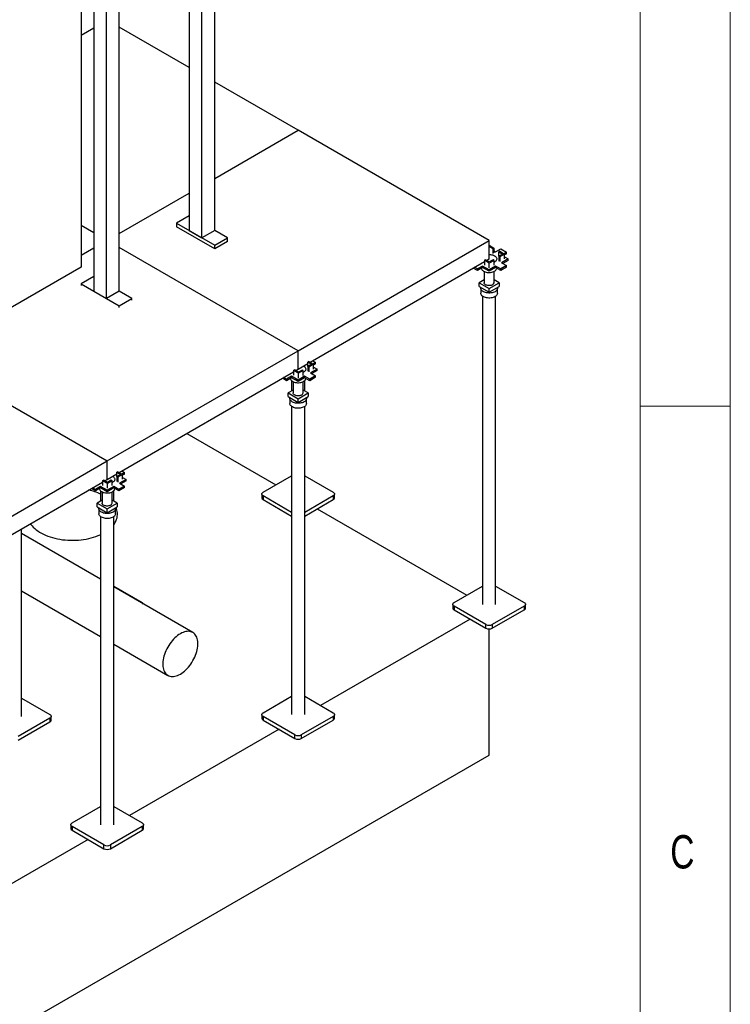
# Model space of a CAD drawing. Header units: millimetres. Extents: x 5 to 589, y 5 to 415.
# Tile 65 of 66: x 550 to 589, y 277 to 331. Entities that reach past the tile are written whole.
import ezdxf

# ---------------------------------------------------------------- set-up
doc = ezdxf.new("R2010")
doc.units = ezdxf.units.MM
doc.layers.add('NOTES', color=6, linetype='Continuous')
doc.layers.add('TRAIT-FORT', color=4, linetype='Continuous', lineweight=25)
doc.styles.add('SLDTEXTSTYLE0', font='TXT', dxfattribs={"width": 0.75})

msp = doc.modelspace()

# ---------------------------------------------------------------- linework, layer by layer
at = {"color": 7, "linetype": 'Continuous', "lineweight": 18}
for p, q in [((589, 5), (589, 415)), ((584, 10), (584, 410)), ((589, 310), (584, 310))]:
    msp.add_line(p, q, dxfattribs=at)
at = {"layer": 'TRAIT-FORT', "color": 4, "linetype": 'Continuous', "lineweight": 25}
for p, q in [((560.36572, 319.7492), (560.36572, 360.99528)), ((559.65861, 319.341), (559.65861, 360.58707)), ((558.9515, 359.36233), (558.9515, 319.7492)), ((553.6482, 357.93375), (553.6482, 316.38533)), ((555.06242, 316.38533), (555.06242, 357.93375)), ((554.35531, 315.97713), (554.35531, 357.52554)), ((552.9436, 353.7731), (552.9436, 317.71782)), ((552.9436, 330.60691), (553.6482, 331.01367)), ((558.9515, 328.81219), (555.06242, 331.05731)), ((564.99971, 325.32063), (560.36572, 327.99578)), ((560.36572, 322.64548), (564.99971, 325.32063)), ((575.60632, 319.19757), (564.99971, 325.32063)), ((555.06242, 319.58395), (558.9515, 321.82907)), ((558.9515, 320.56561), (558.2444, 320.1574)), ((553.6482, 319.6276), (552.9436, 320.03436)), ((558.2444, 320.1574), (560.36572, 318.93279)), ((558.2444, 320.1574), (558.2444, 319.95327)), ((560.36572, 318.72866), (558.2444, 319.95327)), ((558.9515, 319.7492), (559.65861, 319.341)), ((560.36572, 319.7492), (559.65861, 319.341)), ((561.07282, 319.341), (560.36572, 319.7492)), ((560.36572, 318.93279), (561.07282, 319.341)), ((561.07282, 319.13686), (560.36572, 318.72866)), ((560.36572, 318.72866), (560.36572, 318.93279)), ((561.07282, 319.13686), (561.07282, 319.341)), ((564.99971, 313.07451), (575.60632, 319.19757)), ((575.60632, 318.1769), (575.60632, 319.19757)), ((575.60632, 318.93265), (575.86929, 318.78084)), ((553.6482, 318.76754), (552.9436, 318.36079)), ((564.99971, 313.07451), (555.06242, 318.81119)), ((575.60632, 318.87142), (575.81626, 318.75022)), ((575.86929, 318.78084), (575.81626, 318.75022)), ((575.81626, 318.75022), (575.81626, 318.48485)), ((575.86929, 318.78084), (575.86929, 318.51546)), ((575.86929, 318.63025), (575.96871, 318.57285)), ((575.96871, 318.57285), (576.25155, 318.73614)), ((576.36073, 318.44864), (576.13976, 318.32108)), ((576.20382, 318.60045), (576.15079, 318.56984)), ((576.15079, 318.56984), (576.36073, 318.44864)), ((576.15079, 318.32744), (576.15079, 318.56984)), ((576.4668, 318.44864), (576.19279, 318.29046)), ((576.20382, 318.60045), (576.4668, 318.44864)), ((576.25155, 318.73614), (576.57505, 318.54938)), ((576.57505, 318.54938), (576.43367, 318.46776)), ((576.57505, 318.46773), (576.4668, 318.40523)), ((576.4668, 318.18326), (576.4668, 318.44864)), ((576.57505, 318.46773), (576.57505, 318.54938)), ((565.66532, 312.43808), (575.34334, 318.02508)), ((575.34334, 318.10371), (575.39638, 318.13432)), ((575.61735, 317.94553), (575.34334, 318.10371)), ((575.34334, 318.10371), (575.34334, 317.83833)), ((575.61735, 318.00676), (575.39638, 318.13432)), ((575.46447, 318.09501), (575.60632, 318.1769)), ((575.82729, 318.12795), (575.61735, 318.00676)), ((575.88032, 318.09734), (575.61735, 317.94553)), ((575.61735, 317.68015), (575.61735, 317.94553)), ((575.88032, 318.09734), (575.82729, 318.12795)), ((575.88032, 317.83196), (575.88032, 318.09734)), ((575.90684, 318.00341), (575.88032, 317.98935)), ((576.19279, 318.29046), (576.13976, 318.32108)), ((576.13976, 318.32108), (576.13976, 318.0557)), ((576.19279, 318.29046), (576.19279, 318.02508)), ((576.57505, 317.80441), (576.25155, 317.61766)), ((576.6546, 318.1769), (576.29221, 317.96769)), ((576.29221, 317.96769), (576.57505, 317.80441)), ((576.6546, 318.09524), (576.36293, 317.92686)), ((576.4668, 318.28531), (576.6546, 318.1769)), ((576.57505, 317.72276), (576.57505, 317.80441)), ((576.6546, 318.09524), (576.6546, 318.1769)), ((552.9436, 317.71782), (518.19836, 297.65983)), ((574.96108, 317.536), (574.72861, 317.67021)), ((574.96108, 317.61766), (574.79933, 317.71103)), ((575.24392, 317.78094), (574.96108, 317.61766)), ((575.24392, 317.69928), (574.96108, 317.536)), ((574.96108, 317.536), (574.96108, 317.61766)), ((575.60632, 317.57173), (575.24392, 317.78094)), ((575.24392, 317.69928), (575.24392, 317.78094)), ((575.60632, 317.49008), (575.24392, 317.69928)), ((575.33132, 317.4795), (575.33132, 316.85182)), ((575.33132, 317.4795), (575.33132, 316.85182)), ((575.33132, 317.4795), (575.33132, 316.85182)), ((575.96871, 317.78094), (575.60632, 317.57173)), ((575.96871, 317.69928), (575.60632, 317.49008)), ((575.60632, 317.49008), (575.60632, 317.57173)), ((575.88132, 316.85182), (575.88132, 317.4795)), ((575.88132, 316.85182), (575.88132, 317.4795)), ((575.88132, 316.85182), (575.88132, 317.4795)), ((576.25155, 317.61766), (575.96871, 317.78094)), ((575.96871, 317.69928), (575.96871, 317.78094)), ((576.25155, 317.536), (575.96871, 317.69928)), ((576.57505, 317.72276), (576.25155, 317.536)), ((576.25155, 317.536), (576.25155, 317.61766)), ((553.6482, 317.20174), (552.9411, 316.79353)), ((552.9411, 316.79353), (552.9411, 316.69837)), ((552.9411, 316.79353), (555.06242, 315.56892)), ((575.33132, 317.01453), (575.04947, 316.85182)), ((575.04947, 316.85182), (575.60632, 316.53036)), ((575.04947, 316.64769), (575.04947, 316.85182)), ((575.60632, 316.53036), (576.16316, 316.85182)), ((576.16316, 316.85182), (575.88132, 317.01453)), ((576.16316, 316.85182), (576.16316, 316.64769)), ((553.6482, 316.38533), (554.35531, 315.97713)), ((555.06242, 316.38533), (554.35531, 315.97713)), ((555.76952, 315.97713), (555.06242, 316.38533)), ((575.04947, 316.64769), (575.60632, 316.32622)), ((575.14382, 316.54562), (575.14382, 316.27003)), ((575.14382, 316.54562), (575.14382, 316.27003)), ((575.14382, 316.54562), (575.14382, 316.27003)), ((575.60632, 316.32622), (576.16316, 316.64769)), ((575.60632, 316.32622), (575.60632, 316.53036)), ((576.06882, 316.27003), (576.06882, 316.54562)), ((576.06882, 316.27003), (576.06882, 316.54562)), ((576.06882, 316.27003), (576.06882, 316.54562)), ((555.06242, 315.56892), (555.76952, 315.97713)), ((555.76952, 315.88196), (555.76952, 315.97713)), ((575.24382, 316.10422), (575.24382, 298.98819)), ((575.24382, 316.10422), (575.24382, 298.98819)), ((575.24382, 316.10422), (575.24382, 298.98819)), ((575.96882, 298.98819), (575.96882, 316.10422)), ((575.96882, 298.98819), (575.96882, 316.10422)), ((575.96882, 298.98819), (575.96882, 316.10422)), ((555.06242, 315.47376), (555.06242, 315.56892)), ((554.39311, 306.95145), (564.99971, 313.07451)), ((564.99971, 312.05383), (564.99971, 313.07451)), ((564.99971, 312.05383), (565.54419, 312.36815)), ((565.75413, 312.32558), (565.53316, 312.19801)), ((565.59722, 312.47739), (565.54419, 312.44677)), ((565.54419, 312.44677), (565.75413, 312.32558)), ((565.54419, 312.20438), (565.54419, 312.44677)), ((565.86019, 312.32558), (565.58619, 312.1674)), ((565.59722, 312.47739), (565.86019, 312.32558)), ((565.8067, 312.5197), (565.96845, 312.42632)), ((565.96845, 312.42632), (565.82707, 312.3447)), ((565.96845, 312.34467), (565.86019, 312.28217)), ((565.86019, 312.0602), (565.86019, 312.32558)), ((565.96845, 312.34467), (565.96845, 312.42632)), ((555.05871, 306.31502), (564.73674, 311.90202)), ((564.73674, 311.98065), (564.78977, 312.01126)), ((564.73674, 311.98065), (564.73674, 311.71527)), ((565.01075, 311.82247), (564.73674, 311.98065)), ((565.01075, 311.8837), (564.78977, 312.01126)), ((564.85787, 311.97195), (564.99971, 312.05383)), ((565.22069, 312.00489), (565.01075, 311.8837)), ((565.27372, 311.97428), (565.01075, 311.82247)), ((565.01075, 311.55709), (565.01075, 311.82247)), ((565.27372, 311.97428), (565.22069, 312.00489)), ((565.27372, 311.7089), (565.27372, 311.97428)), ((565.30024, 311.88035), (565.27372, 311.86629)), ((565.53316, 312.19801), (565.53316, 311.93264)), ((565.58619, 312.1674), (565.53316, 312.19801)), ((565.58619, 312.1674), (565.58619, 311.90202)), ((566.048, 312.05383), (565.68561, 311.84463)), ((565.68561, 311.84463), (565.96845, 311.68135)), ((566.048, 311.97218), (565.75633, 311.8038)), ((565.86019, 312.16225), (566.048, 312.05383)), ((566.048, 311.97218), (566.048, 312.05383)), ((546.61496, 311.44168), (554.39311, 306.95145)), ((564.35448, 311.41294), (564.12201, 311.54714)), ((564.35448, 311.4946), (564.19273, 311.58797)), ((564.63732, 311.65788), (564.35448, 311.4946)), ((564.63732, 311.57622), (564.35448, 311.41294)), ((564.35448, 311.41294), (564.35448, 311.4946)), ((564.63721, 311.41542), (564.63721, 310.84095)), ((564.63721, 311.41542), (564.63721, 310.84095)), ((564.63721, 311.41542), (564.63721, 310.84095)), ((564.99971, 311.44867), (564.63732, 311.65788)), ((564.63732, 311.57622), (564.63732, 311.65788)), ((564.99971, 311.36702), (564.63732, 311.57622)), ((564.72471, 311.35643), (564.72471, 310.72876)), ((564.72471, 311.35643), (564.72471, 310.72876)), ((564.72471, 311.35643), (564.72471, 310.72876)), ((565.36211, 311.65788), (564.99971, 311.44867)), ((565.36211, 311.57622), (564.99971, 311.36702)), ((564.99971, 311.36702), (564.99971, 311.44867)), ((565.27471, 310.72876), (565.27471, 311.35643)), ((565.27471, 310.72876), (565.27471, 311.35643)), ((565.27471, 310.72876), (565.27471, 311.35643)), ((565.64495, 311.4946), (565.36211, 311.65788)), ((565.36211, 311.57622), (565.36211, 311.65788)), ((565.64495, 311.41294), (565.36211, 311.57622)), ((565.36221, 310.84095), (565.36221, 311.41542)), ((565.36221, 310.84095), (565.36221, 311.41542)), ((565.36221, 310.84095), (565.36221, 311.41542)), ((565.96845, 311.68135), (565.64495, 311.4946)), ((565.96845, 311.59969), (565.64495, 311.41294)), ((565.64495, 311.41294), (565.64495, 311.4946)), ((565.96845, 311.59969), (565.96845, 311.68135)), ((564.72471, 310.89147), (564.44287, 310.72876)), ((564.44287, 310.72876), (564.99971, 310.4073)), ((564.44287, 310.52462), (564.44287, 310.72876)), ((564.99971, 310.4073), (565.55656, 310.72876)), ((565.55656, 310.72876), (565.27471, 310.89147)), ((565.55656, 310.72876), (565.55656, 310.52462)), ((564.44287, 310.52462), (564.99971, 310.20316)), ((564.53721, 310.42256), (564.53721, 310.14697)), ((564.53721, 310.42256), (564.53721, 310.14697)), ((564.53721, 310.42256), (564.53721, 310.14697)), ((564.99971, 310.20316), (565.55656, 310.52462)), ((564.99971, 310.20316), (564.99971, 310.4073)), ((565.46221, 310.14697), (565.46221, 310.42256)), ((565.46221, 310.14697), (565.46221, 310.42256)), ((565.46221, 310.14697), (565.46221, 310.42256)), ((564.63721, 309.98116), (564.63721, 292.86513)), ((564.63721, 309.98116), (564.63721, 292.86513)), ((564.63721, 309.98116), (564.63721, 292.86513)), ((565.36221, 292.86513), (565.36221, 309.98116)), ((565.36221, 292.86513), (565.36221, 309.98116)), ((565.36221, 292.86513), (565.36221, 309.98116)), ((558.8098, 308.48047), (563.76225, 305.62149)), ((543.78651, 300.82839), (554.39311, 306.95145)), ((554.39311, 305.93077), (554.39311, 306.95145)), ((554.99062, 306.35433), (554.93759, 306.32371)), ((554.93759, 306.32371), (555.14753, 306.20252)), ((554.93759, 306.08132), (554.93759, 306.32371)), ((554.99062, 306.35433), (555.25359, 306.20252)), ((555.2001, 306.39664), (555.36185, 306.30326)), ((555.36185, 306.30326), (555.22047, 306.22164)), ((555.36185, 306.22161), (555.36185, 306.30326)), ((544.45211, 300.19196), (554.13014, 305.77896)), ((554.13014, 305.85759), (554.18317, 305.8882)), ((554.13014, 305.85759), (554.13014, 305.59221)), ((554.40414, 305.69941), (554.13014, 305.85759)), ((554.40414, 305.76064), (554.18317, 305.8882)), ((554.25127, 305.84889), (554.39311, 305.93077)), ((554.39311, 305.93077), (554.93759, 306.24509)), ((554.61408, 305.88183), (554.40414, 305.76064)), ((554.66712, 305.85122), (554.40414, 305.69941)), ((554.66712, 305.85122), (554.61408, 305.88183)), ((554.66712, 305.58584), (554.66712, 305.85122)), ((554.69363, 305.75729), (554.66712, 305.74322)), ((555.14753, 306.20252), (554.92656, 306.07495)), ((554.92656, 306.07495), (554.92656, 305.80958)), ((554.97959, 306.04434), (554.92656, 306.07495)), ((555.25359, 306.20252), (554.97959, 306.04434)), ((554.97959, 306.04434), (554.97959, 305.77896)), ((555.4414, 305.93077), (555.07901, 305.72157)), ((555.4414, 305.84912), (555.14973, 305.68074)), ((555.36185, 306.22161), (555.25359, 306.15911)), ((555.25359, 305.93714), (555.25359, 306.20252)), ((555.25359, 306.03919), (555.4414, 305.93077)), ((555.4414, 305.84912), (555.4414, 305.93077)), ((563.05517, 305.2133), (564.63721, 306.12659)), ((565.36221, 306.12659), (566.94426, 305.2133)), ((553.74788, 305.28988), (553.51541, 305.42408)), ((553.74788, 305.37153), (553.58613, 305.46491)), ((554.03072, 305.53482), (553.74788, 305.37153)), ((554.03072, 305.45316), (553.74788, 305.28988)), ((553.74788, 305.28988), (553.74788, 305.37153)), ((554.03061, 305.29236), (554.03061, 304.71789)), ((554.03061, 305.29236), (554.03061, 304.71789)), ((554.03061, 305.29236), (554.03061, 304.71789)), ((554.39311, 305.32561), (554.03072, 305.53482)), ((554.03072, 305.45316), (554.03072, 305.53482)), ((554.39311, 305.24396), (554.03072, 305.45316)), ((554.11811, 305.23337), (554.11811, 304.6057)), ((554.11811, 305.23337), (554.11811, 304.6057)), ((554.11811, 305.23337), (554.11811, 304.6057)), ((554.75551, 305.53482), (554.39311, 305.32561)), ((554.75551, 305.45316), (554.39311, 305.24396)), ((554.39311, 305.24396), (554.39311, 305.32561)), ((554.40414, 305.43403), (554.40414, 305.69941)), ((554.66811, 304.6057), (554.66811, 305.23337)), ((554.66811, 304.6057), (554.66811, 305.23337)), ((554.66811, 304.6057), (554.66811, 305.23337)), ((555.03835, 305.37153), (554.75551, 305.53482)), ((554.75551, 305.45316), (554.75551, 305.53482)), ((555.03835, 305.28988), (554.75551, 305.45316)), ((554.75561, 304.71789), (554.75561, 305.29236)), ((554.75561, 304.71789), (554.75561, 305.29236)), ((554.75561, 304.71789), (554.75561, 305.29236)), ((555.36185, 305.55829), (555.03835, 305.37153)), ((555.36185, 305.47663), (555.03835, 305.28988)), ((555.03835, 305.28988), (555.03835, 305.37153)), ((555.07901, 305.72157), (555.36185, 305.55829)), ((555.36185, 305.47663), (555.36185, 305.55829)), ((554.11811, 304.76841), (553.83627, 304.6057)), ((554.94996, 304.6057), (554.66811, 304.76841)), ((562.98195, 305.11125), (562.98195, 304.90711)), ((562.98195, 305.11125), (562.98195, 304.90711)), ((562.98195, 305.11125), (562.98195, 304.90711)), ((564.63721, 304.0959), (563.05517, 305.0092)), ((563.05517, 305.0092), (563.05517, 304.80506)), ((563.05517, 304.80506), (564.63721, 303.89177)), ((566.94426, 305.0092), (565.36221, 304.0959)), ((565.36221, 303.89177), (566.94426, 304.80506)), ((566.94426, 305.0092), (566.94426, 304.80506)), ((567.01748, 304.90711), (567.01748, 305.11125)), ((567.01748, 304.90711), (567.01748, 305.11125)), ((567.01748, 304.90711), (567.01748, 305.11125)), ((553.83627, 304.6057), (554.39311, 304.28424)), ((553.83627, 304.40156), (553.83627, 304.6057)), ((553.83627, 304.40156), (554.39311, 304.0801)), ((553.93061, 304.2995), (553.93061, 304.02391)), ((553.93061, 304.2995), (553.93061, 304.02391)), ((553.93061, 304.2995), (553.93061, 304.02391)), ((554.39311, 304.28424), (554.94996, 304.6057)), ((554.39311, 304.0801), (554.94996, 304.40156)), ((554.39311, 304.0801), (554.39311, 304.28424)), ((554.85561, 304.02391), (554.85561, 304.2995)), ((554.85561, 304.02391), (554.85561, 304.2995)), ((554.85561, 304.02391), (554.85561, 304.2995)), ((554.94996, 304.6057), (554.94996, 304.40156)), ((566.06037, 304.29481), (574.36885, 299.49843)), ((554.03061, 303.8581), (554.03061, 286.74206)), ((554.03061, 303.8581), (554.03061, 286.74206)), ((554.03061, 303.8581), (554.03061, 286.74206)), ((554.75561, 286.74206), (554.75561, 303.8581)), ((554.75561, 286.74206), (554.75561, 303.8581)), ((554.75561, 286.74206), (554.75561, 303.8581)), ((549.62909, 292.76307), (549.62909, 303.18056)), ((549.62909, 292.76307), (549.62909, 303.18056)), ((549.62909, 292.76307), (549.62909, 303.18056)), ((554.03061, 300.37808), (549.62909, 302.91903)), ((549.62909, 299.74369), (554.03061, 297.20274)), ((554.75561, 300.00353), (556.33766, 299.09024)), ((559.14642, 297.42479), (554.75561, 299.95955)), ((573.66177, 299.09024), (575.24382, 300.00353)), ((575.96882, 300.00353), (577.55086, 299.09024)), ((573.58855, 298.98819), (573.58855, 298.78405)), ((573.58855, 298.98819), (573.58855, 298.78405)), ((573.58855, 298.98819), (573.58855, 298.78405)), ((575.42954, 297.86563), (573.66177, 298.88614)), ((573.66177, 298.88614), (573.66177, 298.682)), ((573.66177, 298.682), (575.42954, 297.66149)), ((577.55086, 298.88614), (575.78309, 297.86563)), ((575.78309, 297.66149), (577.55086, 298.682)), ((577.55086, 298.88614), (577.55086, 298.682)), ((577.62408, 298.78405), (577.62408, 298.98819)), ((577.62408, 298.78405), (577.62408, 298.98819)), ((577.62408, 298.78405), (577.62408, 298.98819)), ((574.54566, 298.17175), (566.23718, 293.37536)), ((575.42954, 297.66149), (575.42954, 297.86563)), ((575.60632, 290.61864), (575.60632, 297.61922)), ((575.78309, 297.86563), (575.78309, 297.66149)), ((554.75561, 296.78421), (557.77153, 295.04315)), ((549.62909, 293.77842), (551.21113, 292.86513)), ((563.05517, 292.96718), (564.63721, 293.88047)), ((565.36221, 293.88047), (566.94426, 292.96718)), ((551.21113, 292.66102), (549.44337, 291.64051)), ((551.21113, 292.66102), (551.21113, 292.45689)), ((551.28436, 292.55894), (551.28436, 292.76307)), ((551.28436, 292.55894), (551.28436, 292.76307)), ((551.28436, 292.55894), (551.28436, 292.76307)), ((562.98195, 292.86513), (562.98195, 292.66099)), ((562.98195, 292.86513), (562.98195, 292.66099)), ((562.98195, 292.86513), (562.98195, 292.66099)), ((564.82294, 291.74256), (563.05517, 292.76307)), ((563.05517, 292.76307), (563.05517, 292.55894)), ((566.94426, 292.76307), (565.17649, 291.74256)), ((566.94426, 292.76307), (566.94426, 292.55894)), ((567.01748, 292.66099), (567.01748, 292.86513)), ((567.01748, 292.66099), (567.01748, 292.86513)), ((567.01748, 292.66099), (567.01748, 292.86513)), ((549.44337, 291.43638), (551.21113, 292.45689)), ((563.05517, 292.55894), (564.82294, 291.53843)), ((565.17649, 291.53843), (566.94426, 292.55894)), ((563.93905, 292.04868), (555.63058, 287.2523)), ((564.82294, 291.53843), (564.82294, 291.74256)), ((565.17649, 291.74256), (565.17649, 291.53843)), ((501.3601, 247.75722), (575.60632, 290.61864)), ((552.44857, 286.84412), (554.03061, 287.75741)), ((554.75561, 287.75741), (556.33766, 286.84412)), ((552.37535, 286.74206), (552.37535, 286.53793)), ((552.37535, 286.74206), (552.37535, 286.53793)), ((552.37535, 286.74206), (552.37535, 286.53793)), ((554.21634, 285.6195), (552.44857, 286.64001)), ((552.44857, 286.64001), (552.44857, 286.43588)), ((556.33766, 286.64001), (554.56989, 285.6195)), ((556.33766, 286.64001), (556.33766, 286.43588)), ((556.41088, 286.53793), (556.41088, 286.74206)), ((556.41088, 286.53793), (556.41088, 286.74206)), ((556.41088, 286.53793), (556.41088, 286.74206)), ((552.44857, 286.43588), (554.21634, 285.41537)), ((554.56989, 285.41537), (556.33766, 286.43588)), ((553.33245, 285.92562), (545.02398, 281.12924)), ((554.21634, 285.41537), (554.21634, 285.6195)), ((554.56989, 285.6195), (554.56989, 285.41537))]:
    msp.add_line(p, q, dxfattribs=at)
at = {"layer": 'TRAIT-FORT', "color": 4, "linetype": 'Continuous', "lineweight": 25, "flags": 128}
for points in [[(575.60632, 318.42224), (575.61408, 318.4222), (575.67587, 318.41894), (575.73617, 318.41051), (575.79371, 318.39711), (575.84725, 318.37901), (575.89566, 318.3566), (575.9379, 318.33037), (575.97308, 318.30086), (576.00043, 318.26871), (576.01939, 318.23461), (576.02955, 318.19927), (576.03068, 318.16346), (576.02277, 318.12793), (576.00598, 318.09345), (575.98067, 318.06075), (575.94739, 318.03052), (575.90684, 318.00341)], [(575.60632, 318.42224), (575.61408, 318.4222), (575.67587, 318.41894), (575.73617, 318.41051), (575.79371, 318.39711), (575.84725, 318.37901), (575.89566, 318.3566), (575.9379, 318.33037), (575.97308, 318.30086), (576.00043, 318.26871), (576.01939, 318.23461), (576.02955, 318.19927), (576.03068, 318.16346), (576.02277, 318.12793), (576.00598, 318.09345), (575.98067, 318.06075), (575.94739, 318.03052), (575.90684, 318.00341)], [(575.60632, 318.42224), (575.61408, 318.4222), (575.67587, 318.41894), (575.73617, 318.41051), (575.79371, 318.39711), (575.84725, 318.37901), (575.89566, 318.3566), (575.9379, 318.33037), (575.97308, 318.30086), (576.00043, 318.26871), (576.01939, 318.23461), (576.02955, 318.19927), (576.03068, 318.16346), (576.02277, 318.12793), (576.00598, 318.09345), (575.98067, 318.06075), (575.94739, 318.03052), (575.90684, 318.00341)], [(575.34334, 317.98416), (575.34047, 317.98548), (575.3058, 318.00341)], [(575.34334, 317.98416), (575.34047, 317.98548), (575.3058, 318.00341)], [(575.34334, 317.98416), (575.34047, 317.98548), (575.3058, 318.00341)], [(575.18136, 317.66316), (575.18139, 317.66208), (575.18705, 317.62641), (575.20164, 317.59159), (575.22486, 317.55838), (575.25621, 317.52747), (575.29502, 317.49952), (575.34047, 317.47514), (575.39158, 317.45483), (575.44727, 317.43904), (575.50635, 317.42809), (575.56756, 317.42223), (575.62959, 317.42158), (575.69113, 317.42615), (575.75086, 317.43584), (575.80752, 317.45045), (575.85988, 317.46966), (575.90684, 317.49307)], [(575.18136, 317.66316), (575.18139, 317.66208), (575.18705, 317.62641), (575.20164, 317.59159), (575.22486, 317.55838), (575.25621, 317.52747), (575.29502, 317.49952), (575.34047, 317.47514), (575.39158, 317.45483), (575.44727, 317.43904), (575.50635, 317.42809), (575.56756, 317.42223), (575.62959, 317.42158), (575.69113, 317.42615), (575.75086, 317.43584), (575.80752, 317.45045), (575.85988, 317.46966), (575.90684, 317.49307)], [(575.18136, 317.66316), (575.18139, 317.66208), (575.18705, 317.62641), (575.20164, 317.59159), (575.22486, 317.55838), (575.25621, 317.52747), (575.29502, 317.49952), (575.34047, 317.47514), (575.39158, 317.45483), (575.44727, 317.43904), (575.50635, 317.42809), (575.56756, 317.42223), (575.62959, 317.42158), (575.69113, 317.42615), (575.75086, 317.43584), (575.80752, 317.45045), (575.85988, 317.46966), (575.90684, 317.49307)], [(575.90684, 317.49307), (575.94739, 317.52018), (575.98067, 317.55041), (576.00598, 317.58311), (576.02277, 317.61759), (576.03068, 317.65312), (576.03128, 317.66316)], [(575.90684, 317.49307), (575.94739, 317.52018), (575.98067, 317.55041), (576.00598, 317.58311), (576.02277, 317.61759), (576.03068, 317.65312), (576.03128, 317.66316)], [(575.90684, 317.49307), (575.94739, 317.52018), (575.98067, 317.55041), (576.00598, 317.58311), (576.02277, 317.61759), (576.03068, 317.65312), (576.03128, 317.66316)], [(575.80077, 316.73956), (575.76292, 316.72132), (575.72005, 316.70728), (575.67351, 316.69788), (575.62482, 316.69343), (575.57553, 316.69406), (575.52723, 316.69977), (575.48147, 316.71037), (575.43972, 316.72551), (575.40333, 316.74471), (575.37347, 316.76736), (575.35109, 316.79272), (575.33691, 316.81998), (575.33139, 316.84826), (575.33132, 316.85182)], [(575.80077, 316.73956), (575.76292, 316.72132), (575.72005, 316.70728), (575.67351, 316.69788), (575.62482, 316.69343), (575.57553, 316.69406), (575.52723, 316.69977), (575.48147, 316.71037), (575.43972, 316.72551), (575.40333, 316.74471), (575.37347, 316.76736), (575.35109, 316.79272), (575.33691, 316.81998), (575.33139, 316.84826), (575.33132, 316.85182)], [(575.80077, 316.73956), (575.76292, 316.72132), (575.72005, 316.70728), (575.67351, 316.69788), (575.62482, 316.69343), (575.57553, 316.69406), (575.52723, 316.69977), (575.48147, 316.71037), (575.43972, 316.72551), (575.40333, 316.74471), (575.37347, 316.76736), (575.35109, 316.79272), (575.33691, 316.81998), (575.33139, 316.84826), (575.33132, 316.85182)], [(575.93335, 316.08124), (575.88466, 316.0568), (575.83054, 316.03652), (575.77206, 316.02077), (575.71036, 316.00988), (575.64663, 316.00406), (575.58211, 316.00341), (575.51807, 316.00794), (575.45574, 316.01759), (575.39635, 316.03214), (575.34104, 316.05132), (575.29089, 316.07477), (575.24689, 316.10201), (575.20988, 316.13252), (575.18058, 316.16571), (575.15958, 316.20093), (575.14726, 316.2375), (575.14382, 316.27003)], [(575.93335, 316.08124), (575.88466, 316.0568), (575.83054, 316.03652), (575.77206, 316.02077), (575.71036, 316.00988), (575.64663, 316.00406), (575.58211, 316.00341), (575.51807, 316.00794), (575.45574, 316.01759), (575.39635, 316.03214), (575.34104, 316.05132), (575.29089, 316.07477), (575.24689, 316.10201), (575.20988, 316.13252), (575.18058, 316.16571), (575.15958, 316.20093), (575.14726, 316.2375), (575.14382, 316.27003)], [(575.93335, 316.08124), (575.88466, 316.0568), (575.83054, 316.03652), (575.77206, 316.02077), (575.71036, 316.00988), (575.64663, 316.00406), (575.58211, 316.00341), (575.51807, 316.00794), (575.45574, 316.01759), (575.39635, 316.03214), (575.34104, 316.05132), (575.29089, 316.07477), (575.24689, 316.10201), (575.20988, 316.13252), (575.18058, 316.16571), (575.15958, 316.20093), (575.14726, 316.2375), (575.14382, 316.27003)], [(575.93335, 316.35682), (575.88466, 316.33239), (575.83054, 316.3121), (575.77206, 316.29636), (575.71036, 316.28546), (575.64663, 316.27964), (575.58211, 316.27899), (575.51807, 316.28353), (575.45574, 316.29317), (575.39635, 316.30772), (575.34104, 316.32691), (575.29089, 316.35035), (575.24689, 316.37759), (575.20988, 316.4081), (575.18058, 316.44129), (575.15958, 316.47651), (575.14726, 316.51308), (575.14389, 316.55028), (575.14951, 316.58738), (575.15013, 316.58958)], [(575.93335, 316.35682), (575.88466, 316.33239), (575.83054, 316.3121), (575.77206, 316.29636), (575.71036, 316.28546), (575.64663, 316.27964), (575.58211, 316.27899), (575.51807, 316.28353), (575.45574, 316.29317), (575.39635, 316.30772), (575.34104, 316.32691), (575.29089, 316.35035), (575.24689, 316.37759), (575.20988, 316.4081), (575.18058, 316.44129), (575.15958, 316.47651), (575.14726, 316.51308), (575.14389, 316.55028), (575.14951, 316.58738), (575.15013, 316.58958)], [(575.93335, 316.35682), (575.88466, 316.33239), (575.83054, 316.3121), (575.77206, 316.29636), (575.71036, 316.28546), (575.64663, 316.27964), (575.58211, 316.27899), (575.51807, 316.28353), (575.45574, 316.29317), (575.39635, 316.30772), (575.34104, 316.32691), (575.29089, 316.35035), (575.24689, 316.37759), (575.20988, 316.4081), (575.18058, 316.44129), (575.15958, 316.47651), (575.14726, 316.51308), (575.14389, 316.55028), (575.14951, 316.58738), (575.15013, 316.58958)], [(576.06251, 316.58958), (576.06818, 316.55959), (576.06706, 316.52235), (576.05696, 316.48556), (576.0381, 316.44993), (576.01083, 316.41618), (575.97569, 316.38494), (575.93335, 316.35682)], [(576.06251, 316.58958), (576.06818, 316.55959), (576.06706, 316.52235), (576.05696, 316.48556), (576.0381, 316.44993), (576.01083, 316.41618), (575.97569, 316.38494), (575.93335, 316.35682)], [(576.06251, 316.58958), (576.06818, 316.55959), (576.06706, 316.52235), (576.05696, 316.48556), (576.0381, 316.44993), (576.01083, 316.41618), (575.97569, 316.38494), (575.93335, 316.35682)], [(576.06882, 316.27003), (576.06706, 316.24676), (576.05696, 316.20997), (576.0381, 316.17435), (576.01083, 316.14059), (575.97569, 316.10935), (575.93335, 316.08124)], [(576.06882, 316.27003), (576.06706, 316.24676), (576.05696, 316.20997), (576.0381, 316.17435), (576.01083, 316.14059), (575.97569, 316.10935), (575.93335, 316.08124)], [(576.06882, 316.27003), (576.06706, 316.24676), (576.05696, 316.20997), (576.0381, 316.17435), (576.01083, 316.14059), (575.97569, 316.10935), (575.93335, 316.08124)], [(564.73674, 311.8611), (564.73387, 311.86241), (564.69919, 311.88035)], [(564.73674, 311.8611), (564.73387, 311.86241), (564.69919, 311.88035)], [(564.73674, 311.8611), (564.73387, 311.86241), (564.69919, 311.88035)], [(565.30024, 312.22732), (565.3313, 312.20731), (565.36648, 312.1778), (565.39383, 312.14565), (565.41279, 312.11155), (565.42294, 312.07621), (565.42408, 312.0404), (565.41617, 312.00487), (565.39938, 311.97039), (565.37407, 311.93769), (565.34079, 311.90746), (565.30024, 311.88035)], [(565.30024, 312.22732), (565.3313, 312.20731), (565.36648, 312.1778), (565.39383, 312.14565), (565.41279, 312.11155), (565.42294, 312.07621), (565.42408, 312.0404), (565.41617, 312.00487), (565.39938, 311.97039), (565.37407, 311.93769), (565.34079, 311.90746), (565.30024, 311.88035)], [(565.30024, 312.22732), (565.3313, 312.20731), (565.36648, 312.1778), (565.39383, 312.14565), (565.41279, 312.11155), (565.42294, 312.07621), (565.42408, 312.0404), (565.41617, 312.00487), (565.39938, 311.97039), (565.37407, 311.93769), (565.34079, 311.90746), (565.30024, 311.88035)], [(564.57476, 311.5401), (564.57479, 311.53902), (564.58044, 311.50335), (564.59504, 311.46853), (564.61826, 311.43532), (564.64961, 311.40441), (564.68842, 311.37646), (564.73387, 311.35208), (564.78498, 311.33177), (564.84067, 311.31598), (564.89975, 311.30503), (564.96096, 311.29917), (565.02299, 311.29852), (565.08453, 311.30308), (565.14426, 311.31278), (565.20091, 311.32738), (565.25328, 311.3466), (565.30024, 311.37001)], [(564.57476, 311.5401), (564.57479, 311.53902), (564.58044, 311.50335), (564.59504, 311.46853), (564.61826, 311.43532), (564.64961, 311.40441), (564.68842, 311.37646), (564.73387, 311.35208), (564.78498, 311.33177), (564.84067, 311.31598), (564.89975, 311.30503), (564.96096, 311.29917), (565.02299, 311.29852), (565.08453, 311.30308), (565.14426, 311.31278), (565.20091, 311.32738), (565.25328, 311.3466), (565.30024, 311.37001)], [(564.57476, 311.5401), (564.57479, 311.53902), (564.58044, 311.50335), (564.59504, 311.46853), (564.61826, 311.43532), (564.64961, 311.40441), (564.68842, 311.37646), (564.73387, 311.35208), (564.78498, 311.33177), (564.84067, 311.31598), (564.89975, 311.30503), (564.96096, 311.29917), (565.02299, 311.29852), (565.08453, 311.30308), (565.14426, 311.31278), (565.20091, 311.32738), (565.25328, 311.3466), (565.30024, 311.37001)], [(565.30024, 311.37001), (565.34079, 311.39712), (565.37407, 311.42735), (565.39938, 311.46005), (565.41617, 311.49453), (565.42408, 311.53006), (565.42467, 311.5401)], [(565.30024, 311.37001), (565.34079, 311.39712), (565.37407, 311.42735), (565.39938, 311.46005), (565.41617, 311.49453), (565.42408, 311.53006), (565.42467, 311.5401)], [(565.30024, 311.37001), (565.34079, 311.39712), (565.37407, 311.42735), (565.39938, 311.46005), (565.41617, 311.49453), (565.42408, 311.53006), (565.42467, 311.5401)], [(565.19417, 310.6165), (565.15632, 310.59826), (565.11344, 310.58422), (565.06691, 310.57482), (565.01821, 310.57036), (564.96892, 310.571), (564.92063, 310.57671), (564.87487, 310.58731), (564.83312, 310.60245), (564.79673, 310.62165), (564.76687, 310.6443), (564.74448, 310.66966), (564.7303, 310.69691), (564.72478, 310.7252), (564.72471, 310.72876)], [(565.19417, 310.6165), (565.15632, 310.59826), (565.11344, 310.58422), (565.06691, 310.57482), (565.01821, 310.57036), (564.96892, 310.571), (564.92063, 310.57671), (564.87487, 310.58731), (564.83312, 310.60245), (564.79673, 310.62165), (564.76687, 310.6443), (564.74448, 310.66966), (564.7303, 310.69691), (564.72478, 310.7252), (564.72471, 310.72876)], [(565.19417, 310.6165), (565.15632, 310.59826), (565.11344, 310.58422), (565.06691, 310.57482), (565.01821, 310.57036), (564.96892, 310.571), (564.92063, 310.57671), (564.87487, 310.58731), (564.83312, 310.60245), (564.79673, 310.62165), (564.76687, 310.6443), (564.74448, 310.66966), (564.7303, 310.69691), (564.72478, 310.7252), (564.72471, 310.72876)], [(565.32675, 309.95818), (565.27805, 309.93374), (565.22394, 309.91345), (565.16546, 309.89771), (565.10375, 309.88682), (565.04002, 309.88099), (564.97551, 309.88034), (564.91147, 309.88488), (564.84914, 309.89452), (564.78974, 309.90908), (564.73444, 309.92826), (564.68429, 309.95171), (564.64028, 309.97895), (564.60328, 310.00946), (564.57398, 310.04265), (564.55297, 310.07787), (564.54066, 310.11444), (564.53721, 310.14697)], [(565.32675, 309.95818), (565.27805, 309.93374), (565.22394, 309.91345), (565.16546, 309.89771), (565.10375, 309.88682), (565.04002, 309.88099), (564.97551, 309.88034), (564.91147, 309.88488), (564.84914, 309.89452), (564.78974, 309.90908), (564.73444, 309.92826), (564.68429, 309.95171), (564.64028, 309.97895), (564.60328, 310.00946), (564.57398, 310.04265), (564.55297, 310.07787), (564.54066, 310.11444), (564.53721, 310.14697)], [(565.32675, 309.95818), (565.27805, 309.93374), (565.22394, 309.91345), (565.16546, 309.89771), (565.10375, 309.88682), (565.04002, 309.88099), (564.97551, 309.88034), (564.91147, 309.88488), (564.84914, 309.89452), (564.78974, 309.90908), (564.73444, 309.92826), (564.68429, 309.95171), (564.64028, 309.97895), (564.60328, 310.00946), (564.57398, 310.04265), (564.55297, 310.07787), (564.54066, 310.11444), (564.53721, 310.14697)], [(565.32675, 310.23376), (565.27805, 310.20932), (565.22394, 310.18904), (565.16546, 310.17329), (565.10375, 310.1624), (565.04002, 310.15658), (564.97551, 310.15593), (564.91147, 310.16047), (564.84914, 310.17011), (564.78974, 310.18466), (564.73444, 310.20385), (564.68429, 310.22729), (564.64028, 310.25453), (564.60328, 310.28504), (564.57398, 310.31823), (564.55297, 310.35345), (564.54066, 310.39002), (564.53729, 310.42722), (564.54291, 310.46432), (564.54353, 310.46652)], [(565.32675, 310.23376), (565.27805, 310.20932), (565.22394, 310.18904), (565.16546, 310.17329), (565.10375, 310.1624), (565.04002, 310.15658), (564.97551, 310.15593), (564.91147, 310.16047), (564.84914, 310.17011), (564.78974, 310.18466), (564.73444, 310.20385), (564.68429, 310.22729), (564.64028, 310.25453), (564.60328, 310.28504), (564.57398, 310.31823), (564.55297, 310.35345), (564.54066, 310.39002), (564.53729, 310.42722), (564.54291, 310.46432), (564.54353, 310.46652)], [(565.32675, 310.23376), (565.27805, 310.20932), (565.22394, 310.18904), (565.16546, 310.17329), (565.10375, 310.1624), (565.04002, 310.15658), (564.97551, 310.15593), (564.91147, 310.16047), (564.84914, 310.17011), (564.78974, 310.18466), (564.73444, 310.20385), (564.68429, 310.22729), (564.64028, 310.25453), (564.60328, 310.28504), (564.57398, 310.31823), (564.55297, 310.35345), (564.54066, 310.39002), (564.53729, 310.42722), (564.54291, 310.46432), (564.54353, 310.46652)], [(565.4559, 310.46652), (565.46158, 310.43653), (565.46045, 310.39929), (565.45036, 310.3625), (565.4315, 310.32687), (565.40423, 310.29311), (565.36908, 310.26187), (565.32675, 310.23376)], [(565.4559, 310.46652), (565.46158, 310.43653), (565.46045, 310.39929), (565.45036, 310.3625), (565.4315, 310.32687), (565.40423, 310.29311), (565.36908, 310.26187), (565.32675, 310.23376)], [(565.4559, 310.46652), (565.46158, 310.43653), (565.46045, 310.39929), (565.45036, 310.3625), (565.4315, 310.32687), (565.40423, 310.29311), (565.36908, 310.26187), (565.32675, 310.23376)], [(565.46221, 310.14697), (565.46045, 310.1237), (565.45036, 310.08691), (565.4315, 310.05129), (565.40423, 310.01753), (565.36908, 309.98629), (565.32675, 309.95818)], [(565.46221, 310.14697), (565.46045, 310.1237), (565.45036, 310.08691), (565.4315, 310.05129), (565.40423, 310.01753), (565.36908, 309.98629), (565.32675, 309.95818)], [(565.46221, 310.14697), (565.46045, 310.1237), (565.45036, 310.08691), (565.4315, 310.05129), (565.40423, 310.01753), (565.36908, 309.98629), (565.32675, 309.95818)], [(554.13014, 305.73803), (554.12726, 305.73935), (554.09259, 305.75729)], [(554.13014, 305.73803), (554.12726, 305.73935), (554.09259, 305.75729)], [(554.13014, 305.73803), (554.12726, 305.73935), (554.09259, 305.75729)], [(554.69363, 306.10426), (554.7247, 306.08425), (554.75987, 306.05474), (554.78723, 306.02259), (554.80619, 305.98848), (554.81634, 305.95315), (554.81748, 305.91734), (554.80956, 305.88181), (554.79278, 305.84733), (554.76747, 305.81462), (554.73419, 305.7844), (554.69363, 305.75729)], [(554.69363, 306.10426), (554.7247, 306.08425), (554.75987, 306.05474), (554.78723, 306.02259), (554.80619, 305.98848), (554.81634, 305.95315), (554.81748, 305.91734), (554.80956, 305.88181), (554.79278, 305.84733), (554.76747, 305.81462), (554.73419, 305.7844), (554.69363, 305.75729)], [(554.69363, 306.10426), (554.7247, 306.08425), (554.75987, 306.05474), (554.78723, 306.02259), (554.80619, 305.98848), (554.81634, 305.95315), (554.81748, 305.91734), (554.80956, 305.88181), (554.79278, 305.84733), (554.76747, 305.81462), (554.73419, 305.7844), (554.69363, 305.75729)], [(553.96815, 305.41704), (553.96818, 305.41595), (553.97384, 305.38029), (553.98844, 305.34547), (554.01166, 305.31226), (554.04301, 305.28135), (554.08182, 305.2534), (554.12726, 305.22902), (554.17838, 305.20871), (554.23407, 305.19292), (554.29314, 305.18197), (554.35435, 305.17611), (554.41639, 305.17546), (554.47793, 305.18002), (554.53766, 305.18972), (554.59431, 305.20432), (554.64667, 305.22354), (554.69363, 305.24695)], [(553.96815, 305.41704), (553.96818, 305.41595), (553.97384, 305.38029), (553.98844, 305.34547), (554.01166, 305.31226), (554.04301, 305.28135), (554.08182, 305.2534), (554.12726, 305.22902), (554.17838, 305.20871), (554.23407, 305.19292), (554.29314, 305.18197), (554.35435, 305.17611), (554.41639, 305.17546), (554.47793, 305.18002), (554.53766, 305.18972), (554.59431, 305.20432), (554.64667, 305.22354), (554.69363, 305.24695)], [(553.96815, 305.41704), (553.96818, 305.41595), (553.97384, 305.38029), (553.98844, 305.34547), (554.01166, 305.31226), (554.04301, 305.28135), (554.08182, 305.2534), (554.12726, 305.22902), (554.17838, 305.20871), (554.23407, 305.19292), (554.29314, 305.18197), (554.35435, 305.17611), (554.41639, 305.17546), (554.47793, 305.18002), (554.53766, 305.18972), (554.59431, 305.20432), (554.64667, 305.22354), (554.69363, 305.24695)], [(554.69363, 305.24695), (554.73419, 305.27406), (554.76747, 305.30429), (554.79278, 305.33699), (554.80956, 305.37147), (554.81748, 305.407), (554.81807, 305.41704)], [(554.69363, 305.24695), (554.73419, 305.27406), (554.76747, 305.30429), (554.79278, 305.33699), (554.80956, 305.37147), (554.81748, 305.407), (554.81807, 305.41704)], [(554.69363, 305.24695), (554.73419, 305.27406), (554.76747, 305.30429), (554.79278, 305.33699), (554.80956, 305.37147), (554.81748, 305.407), (554.81807, 305.41704)], [(563.05517, 305.0092), (563.02408, 305.03107), (563.00098, 305.05602), (562.98675, 305.08309), (562.98195, 305.11125), (562.98675, 305.1394), (563.00098, 305.16648), (563.02408, 305.19143), (563.05517, 305.2133)], [(563.05517, 305.0092), (563.02408, 305.03107), (563.00098, 305.05602), (562.98675, 305.08309), (562.98195, 305.11125), (562.98675, 305.1394), (563.00098, 305.16648), (563.02408, 305.19143), (563.05517, 305.2133)], [(563.05517, 305.0092), (563.02408, 305.03107), (563.00098, 305.05602), (562.98675, 305.08309), (562.98195, 305.11125), (562.98675, 305.1394), (563.00098, 305.16648), (563.02408, 305.19143), (563.05517, 305.2133)], [(566.94426, 305.2133), (566.97535, 305.19143), (566.99845, 305.16648), (567.01268, 305.1394), (567.01748, 305.11125), (567.01268, 305.08309), (566.99845, 305.05602), (566.97535, 305.03107), (566.94426, 305.0092)], [(566.94426, 305.2133), (566.97535, 305.19143), (566.99845, 305.16648), (567.01268, 305.1394), (567.01748, 305.11125), (567.01268, 305.08309), (566.99845, 305.05602), (566.97535, 305.03107), (566.94426, 305.0092)], [(566.94426, 305.2133), (566.97535, 305.19143), (566.99845, 305.16648), (567.01268, 305.1394), (567.01748, 305.11125), (567.01268, 305.08309), (566.99845, 305.05602), (566.97535, 305.03107), (566.94426, 305.0092)], [(554.72015, 304.1107), (554.67145, 304.08626), (554.61734, 304.06598), (554.55886, 304.05023), (554.49715, 304.03934), (554.43342, 304.03352), (554.36891, 304.03287), (554.30486, 304.03741), (554.24254, 304.04705), (554.18314, 304.0616), (554.12783, 304.08079), (554.07769, 304.10423), (554.03368, 304.13147), (553.99667, 304.16198), (553.96738, 304.19517), (553.94637, 304.23039), (553.93406, 304.26696), (553.93068, 304.30416), (553.93631, 304.34126), (553.93692, 304.34345)], [(554.72015, 304.1107), (554.67145, 304.08626), (554.61734, 304.06598), (554.55886, 304.05023), (554.49715, 304.03934), (554.43342, 304.03352), (554.36891, 304.03287), (554.30486, 304.03741), (554.24254, 304.04705), (554.18314, 304.0616), (554.12783, 304.08079), (554.07769, 304.10423), (554.03368, 304.13147), (553.99667, 304.16198), (553.96738, 304.19517), (553.94637, 304.23039), (553.93406, 304.26696), (553.93068, 304.30416), (553.93631, 304.34126), (553.93692, 304.34345)], [(554.72015, 304.1107), (554.67145, 304.08626), (554.61734, 304.06598), (554.55886, 304.05023), (554.49715, 304.03934), (554.43342, 304.03352), (554.36891, 304.03287), (554.30486, 304.03741), (554.24254, 304.04705), (554.18314, 304.0616), (554.12783, 304.08079), (554.07769, 304.10423), (554.03368, 304.13147), (553.99667, 304.16198), (553.96738, 304.19517), (553.94637, 304.23039), (553.93406, 304.26696), (553.93068, 304.30416), (553.93631, 304.34126), (553.93692, 304.34345)], [(554.58757, 304.49344), (554.54972, 304.4752), (554.50684, 304.46116), (554.46031, 304.45176), (554.41161, 304.4473), (554.36232, 304.44794), (554.31402, 304.45365), (554.26827, 304.46425), (554.22652, 304.47939), (554.19013, 304.49859), (554.16026, 304.52124), (554.13788, 304.5466), (554.1237, 304.57385), (554.11818, 304.60214), (554.11811, 304.6057)], [(554.58757, 304.49344), (554.54972, 304.4752), (554.50684, 304.46116), (554.46031, 304.45176), (554.41161, 304.4473), (554.36232, 304.44794), (554.31402, 304.45365), (554.26827, 304.46425), (554.22652, 304.47939), (554.19013, 304.49859), (554.16026, 304.52124), (554.13788, 304.5466), (554.1237, 304.57385), (554.11818, 304.60214), (554.11811, 304.6057)], [(554.58757, 304.49344), (554.54972, 304.4752), (554.50684, 304.46116), (554.46031, 304.45176), (554.41161, 304.4473), (554.36232, 304.44794), (554.31402, 304.45365), (554.26827, 304.46425), (554.22652, 304.47939), (554.19013, 304.49859), (554.16026, 304.52124), (554.13788, 304.5466), (554.1237, 304.57385), (554.11818, 304.60214), (554.11811, 304.6057)], [(554.8493, 304.34345), (554.85498, 304.31347), (554.85385, 304.27623), (554.84376, 304.23943), (554.82489, 304.20381), (554.79762, 304.17005), (554.76248, 304.13881), (554.72015, 304.1107)], [(554.8493, 304.34345), (554.85498, 304.31347), (554.85385, 304.27623), (554.84376, 304.23943), (554.82489, 304.20381), (554.79762, 304.17005), (554.76248, 304.13881), (554.72015, 304.1107)], [(554.8493, 304.34345), (554.85498, 304.31347), (554.85385, 304.27623), (554.84376, 304.23943), (554.82489, 304.20381), (554.79762, 304.17005), (554.76248, 304.13881), (554.72015, 304.1107)], [(554.75561, 303.41065), (554.79485, 303.46559), (554.84438, 303.54621), (554.88555, 303.62838), (554.91821, 303.71181), (554.94226, 303.79621), (554.9576, 303.88128), (554.96419, 303.96673), (554.96199, 304.05226), (554.95102, 304.13756), (554.93132, 304.22233), (554.90295, 304.30629), (554.8796, 304.36095)], [(554.72015, 303.83512), (554.67145, 303.81068), (554.61734, 303.79039), (554.55886, 303.77465), (554.49715, 303.76376), (554.43342, 303.75793), (554.36891, 303.75728), (554.30486, 303.76182), (554.24254, 303.77146), (554.18314, 303.78602), (554.12783, 303.8052), (554.07769, 303.82865), (554.03368, 303.85589), (553.99667, 303.8864), (553.96738, 303.91959), (553.94637, 303.95481), (553.93406, 303.99137), (553.93061, 304.02391)], [(554.72015, 303.83512), (554.67145, 303.81068), (554.61734, 303.79039), (554.55886, 303.77465), (554.49715, 303.76376), (554.43342, 303.75793), (554.36891, 303.75728), (554.30486, 303.76182), (554.24254, 303.77146), (554.18314, 303.78602), (554.12783, 303.8052), (554.07769, 303.82865), (554.03368, 303.85589), (553.99667, 303.8864), (553.96738, 303.91959), (553.94637, 303.95481), (553.93406, 303.99137), (553.93061, 304.02391)], [(554.72015, 303.83512), (554.67145, 303.81068), (554.61734, 303.79039), (554.55886, 303.77465), (554.49715, 303.76376), (554.43342, 303.75793), (554.36891, 303.75728), (554.30486, 303.76182), (554.24254, 303.77146), (554.18314, 303.78602), (554.12783, 303.8052), (554.07769, 303.82865), (554.03368, 303.85589), (553.99667, 303.8864), (553.96738, 303.91959), (553.94637, 303.95481), (553.93406, 303.99137), (553.93061, 304.02391)], [(554.85561, 304.02391), (554.85385, 304.00064), (554.84376, 303.96385), (554.82489, 303.92823), (554.79762, 303.89447), (554.76248, 303.86323), (554.72015, 303.83512)], [(554.85561, 304.02391), (554.85385, 304.00064), (554.84376, 303.96385), (554.82489, 303.92823), (554.79762, 303.89447), (554.76248, 303.86323), (554.72015, 303.83512)], [(554.85561, 304.02391), (554.85385, 304.00064), (554.84376, 303.96385), (554.82489, 303.92823), (554.79762, 303.89447), (554.76248, 303.86323), (554.72015, 303.83512)], [(550.13094, 303.47027), (550.16191, 303.42596), (550.22365, 303.3482), (550.29325, 303.27269), (550.37048, 303.19969), (550.45506, 303.12947), (550.54671, 303.06226), (550.64509, 302.9983), (550.74986, 302.93781), (550.86065, 302.88102), (550.97707, 302.82812), (551.09872, 302.77929), (551.22517, 302.7347), (551.35597, 302.69452), (551.49067, 302.65889), (551.62878, 302.62792), (551.76983, 302.60173), (551.91332, 302.58041), (552.05875, 302.56403), (552.2056, 302.55266), (552.35336, 302.54632), (552.50151, 302.54506), (552.64953, 302.54886), (552.7969, 302.55772), (552.9431, 302.5716), (553.08762, 302.59045), (553.22995, 302.61422), (553.3696, 302.64281), (553.50606, 302.67613), (553.63887, 302.71405), (553.76755, 302.75646), (553.89165, 302.80318), (554.01074, 302.85407), (554.03061, 302.8632)], [(573.66177, 298.88614), (573.63068, 298.90801), (573.60758, 298.93296), (573.59335, 298.96003), (573.58855, 298.98819), (573.59335, 299.01634), (573.60758, 299.04342), (573.63068, 299.06837), (573.66177, 299.09024)], [(573.66177, 298.88614), (573.63068, 298.90801), (573.60758, 298.93296), (573.59335, 298.96003), (573.58855, 298.98819), (573.59335, 299.01634), (573.60758, 299.04342), (573.63068, 299.06837), (573.66177, 299.09024)], [(573.66177, 298.88614), (573.63068, 298.90801), (573.60758, 298.93296), (573.59335, 298.96003), (573.58855, 298.98819), (573.59335, 299.01634), (573.60758, 299.04342), (573.63068, 299.06837), (573.66177, 299.09024)], [(577.55086, 299.09024), (577.58195, 299.06837), (577.60505, 299.04342), (577.61928, 299.01634), (577.62408, 298.98819), (577.61928, 298.96003), (577.60505, 298.93296), (577.58195, 298.90801), (577.55086, 298.88614)], [(577.55086, 299.09024), (577.58195, 299.06837), (577.60505, 299.04342), (577.61928, 299.01634), (577.62408, 298.98819), (577.61928, 298.96003), (577.60505, 298.93296), (577.58195, 298.90801), (577.55086, 298.88614)], [(577.55086, 299.09024), (577.58195, 299.06837), (577.60505, 299.04342), (577.61928, 299.01634), (577.62408, 298.98819), (577.61928, 298.96003), (577.60505, 298.93296), (577.58195, 298.90801), (577.55086, 298.88614)], [(558.45898, 295.11123), (558.53721, 295.16003), (558.61494, 295.2158), (558.69166, 295.27817), (558.76686, 295.34675), (558.84008, 295.42107), (558.91081, 295.50067), (558.97862, 295.58502), (559.04306, 295.67359), (559.10371, 295.76578), (559.16018, 295.86102), (559.2121, 295.95867), (559.25914, 296.0581), (559.30099, 296.15868), (559.33738, 296.25975), (559.36807, 296.36065), (559.39286, 296.46072), (559.4116, 296.55933), (559.42416, 296.65583), (559.43046, 296.74959), (559.43046, 296.84), (559.42416, 296.92649), (559.4116, 297.00849), (559.39286, 297.08546), (559.36807, 297.15691), (559.33738, 297.22237), (559.30099, 297.28143), (559.25914, 297.33369), (559.2121, 297.37881), (559.16018, 297.41652), (559.10371, 297.44655), (559.04306, 297.46872), (558.97862, 297.48289), (558.91081, 297.48895), (558.84008, 297.48687), (558.76686, 297.47667), (558.69166, 297.45841), (558.61494, 297.43221), (558.53721, 297.39824), (558.45898, 297.35671), (558.38074, 297.30791), (558.30301, 297.25214), (558.2263, 297.18977), (558.15109, 297.12119), (558.07788, 297.04687), (558.00714, 296.96727), (557.93933, 296.88292), (557.87489, 296.79435), (557.81424, 296.70216), (557.75777, 296.60693), (557.70585, 296.50927), (557.65881, 296.40984), (557.61697, 296.30926), (557.58058, 296.20819), (557.54989, 296.10729), (557.52509, 296.00722), (557.50635, 295.90861), (557.49379, 295.81211), (557.48749, 295.71835), (557.48749, 295.62794), (557.49379, 295.54145), (557.50635, 295.45946), (557.52509, 295.38248), (557.54989, 295.31103), (557.58058, 295.24557), (557.61697, 295.18652), (557.65881, 295.13425), (557.70585, 295.08913), (557.75777, 295.05142), (557.81424, 295.02139), (557.87489, 294.99922), (557.93933, 294.98505), (558.00714, 294.97899), (558.07788, 294.98107), (558.15109, 294.99127), (558.2263, 295.00953), (558.30301, 295.03573), (558.38074, 295.0697), (558.45898, 295.11123)], [(551.21113, 292.86513), (551.24222, 292.84326), (551.26533, 292.8183), (551.27955, 292.79123), (551.28436, 292.76307), (551.27955, 292.73492), (551.26533, 292.70785), (551.24222, 292.68289), (551.21113, 292.66102)], [(551.21113, 292.86513), (551.24222, 292.84326), (551.26533, 292.8183), (551.27955, 292.79123), (551.28436, 292.76307), (551.27955, 292.73492), (551.26533, 292.70785), (551.24222, 292.68289), (551.21113, 292.66102)], [(551.21113, 292.86513), (551.24222, 292.84326), (551.26533, 292.8183), (551.27955, 292.79123), (551.28436, 292.76307), (551.27955, 292.73492), (551.26533, 292.70785), (551.24222, 292.68289), (551.21113, 292.66102)], [(563.05517, 292.76307), (563.02408, 292.78494), (563.00098, 292.8099), (562.98675, 292.83697), (562.98195, 292.86513), (562.98675, 292.89328), (563.00098, 292.92036), (563.02408, 292.94531), (563.05517, 292.96718)], [(563.05517, 292.76307), (563.02408, 292.78494), (563.00098, 292.8099), (562.98675, 292.83697), (562.98195, 292.86513), (562.98675, 292.89328), (563.00098, 292.92036), (563.02408, 292.94531), (563.05517, 292.96718)], [(563.05517, 292.76307), (563.02408, 292.78494), (563.00098, 292.8099), (562.98675, 292.83697), (562.98195, 292.86513), (562.98675, 292.89328), (563.00098, 292.92036), (563.02408, 292.94531), (563.05517, 292.96718)], [(566.94426, 292.96718), (566.97535, 292.94531), (566.99845, 292.92036), (567.01268, 292.89328), (567.01748, 292.86513), (567.01268, 292.83697), (566.99845, 292.8099), (566.97535, 292.78494), (566.94426, 292.76307)], [(566.94426, 292.96718), (566.97535, 292.94531), (566.99845, 292.92036), (567.01268, 292.89328), (567.01748, 292.86513), (567.01268, 292.83697), (566.99845, 292.8099), (566.97535, 292.78494), (566.94426, 292.76307)], [(566.94426, 292.96718), (566.97535, 292.94531), (566.99845, 292.92036), (567.01268, 292.89328), (567.01748, 292.86513), (567.01268, 292.83697), (566.99845, 292.8099), (566.97535, 292.78494), (566.94426, 292.76307)], [(552.44857, 286.64001), (552.41748, 286.66188), (552.39438, 286.68684), (552.38015, 286.71391), (552.37535, 286.74206), (552.38015, 286.77022), (552.39438, 286.79729), (552.41748, 286.82225), (552.44857, 286.84412)], [(552.44857, 286.64001), (552.41748, 286.66188), (552.39438, 286.68684), (552.38015, 286.71391), (552.37535, 286.74206), (552.38015, 286.77022), (552.39438, 286.79729), (552.41748, 286.82225), (552.44857, 286.84412)], [(552.44857, 286.64001), (552.41748, 286.66188), (552.39438, 286.68684), (552.38015, 286.71391), (552.37535, 286.74206), (552.38015, 286.77022), (552.39438, 286.79729), (552.41748, 286.82225), (552.44857, 286.84412)], [(556.33766, 286.84412), (556.36875, 286.82225), (556.39185, 286.79729), (556.40608, 286.77022), (556.41088, 286.74206), (556.40608, 286.71391), (556.39185, 286.68684), (556.36875, 286.66188), (556.33766, 286.64001)], [(556.33766, 286.84412), (556.36875, 286.82225), (556.39185, 286.79729), (556.40608, 286.77022), (556.41088, 286.74206), (556.40608, 286.71391), (556.39185, 286.68684), (556.36875, 286.66188), (556.33766, 286.64001)], [(556.33766, 286.84412), (556.36875, 286.82225), (556.39185, 286.79729), (556.40608, 286.77022), (556.41088, 286.74206), (556.40608, 286.71391), (556.39185, 286.68684), (556.36875, 286.66188), (556.33766, 286.64001)]]:
    msp.add_lwpolyline(points, dxfattribs=at)
at = {"layer": 'TRAIT-FORT', "color": 4, "linetype": 'Continuous', "lineweight": 25}
for centre, radius, start, end in [((575.74443, 316.86501), 0.13752, 294.184435, 354.495424), ((565.13783, 310.74195), 0.13752, 294.184435, 354.495424), ((552.66589, 302.12187), 3.28779, 65.475133, 77.785547), ((563.10706, 304.91959), 0.12573, 185.694799, 245.625342), ((566.89237, 304.91959), 0.12573, 294.374658, 354.305201), ((554.53123, 304.61889), 0.13752, 294.184435, 354.495424), ((556.28096, 298.97004), 0.1329, 15.232242, 64.746081), ((573.71366, 298.79653), 0.12573, 185.694799, 245.625342), ((577.49897, 298.79653), 0.12573, 294.374658, 354.305201), ((575.60632, 298.2068), 0.38426, 242.609672, 297.390328), ((575.60632, 298.00267), 0.38426, 242.609672, 297.390328), ((563.10706, 292.67347), 0.12573, 185.694799, 245.625342), ((566.89237, 292.67347), 0.12573, 294.374658, 354.305201), ((551.15924, 292.57142), 0.12573, 294.374658, 354.305201), ((564.99971, 292.08374), 0.38426, 242.609672, 297.390328), ((564.99971, 291.87961), 0.38426, 242.609672, 297.390328), ((552.50046, 286.55041), 0.12573, 185.694799, 245.625342), ((556.28577, 286.55041), 0.12573, 294.374658, 354.305201), ((554.39311, 285.96068), 0.38426, 242.609672, 297.390328), ((554.39311, 285.75655), 0.38426, 242.609672, 297.390328)]:
    msp.add_arc(centre, radius, start, end, dxfattribs=at)

# ---------------------------------------------------------------- texts
at = {"layer": 'NOTES', "color": 211, "insert": (585.66668, 286.16802), "char_height": 1.85208, "attachment_point": 1, "style": 'SLDTEXTSTYLE0'}
msp.add_mtext('C', dxfattribs=at)

doc.saveas('drawing.dxf')
